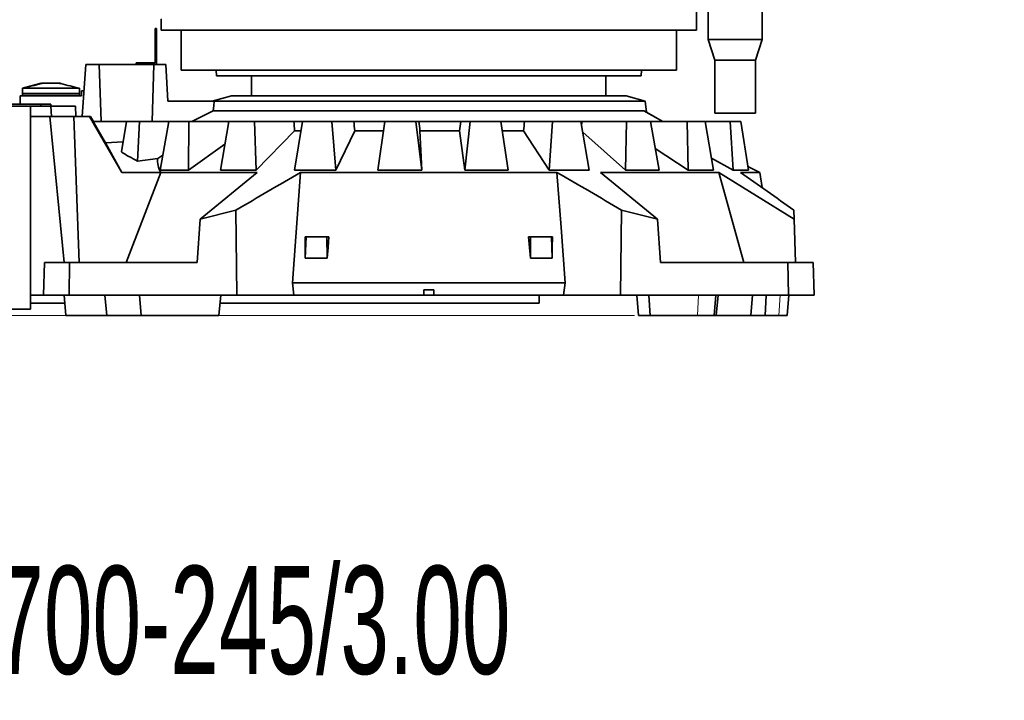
# Model space of a CAD drawing. Header units: millimetres. Extents: x 0 to 11920, y 0 to 8400.
# Tile 41 of 56: x 7494 to 8458, y 4578 to 5245. Entities that reach past the tile are written whole.
import ezdxf

# ---------------------------------------------------------------- set-up
doc = ezdxf.new("R2010")
doc.units = ezdxf.units.MM
doc.header["$LTSCALE"] = 20
doc.layers.add('SVART_TEXT', color=7, linetype='Continuous')
doc.styles.add('SLDTEXTSTYLE0', font='TXT', dxfattribs={"width": 0.605})
doc.dimstyles.new('SLDDIMSTYLE1', dxfattribs={"dimtxt": 70, "dimasz": 70, "dimexe": 0, "dimexo": 0.0625, "dimgap": 17.5, "dimtad": 1, "dimdec": 0, "dimrnd": 1e-09, "dimzin": 12, "dimdsep": 46, "dimtxsty": 'SLDTEXTSTYLE0', "dimsah": 1, "dimcen": 0.09, "dimadec": 0, "dimazin": 3, "dimtfac": 1, "dimtofl": 0, "dimtmove": 0, "dimatfit": 3, "dimfxl": 1, "dimfrac": 2, "dimtolj": 1, "dimtzin": 12, "dimarcsym": 0})

# ---------------------------------------------------------------- blocks, each defined once
blk = doc.blocks.new('_D_6')
at = {"color": 7, "linetype": 'Continuous', "lineweight": 0}
for p, q in [((8029.12, 7276.52), (6852.12, 7276.52)), ((6882.12, 7276.52), (6882.12, 4955.37)), ((8095.62, 4955.37), (6852.12, 4955.37))]:
    blk.add_line(p, q, dxfattribs=at)
at = {"color": 7, "linetype": 'Continuous', "lineweight": 18}
for points in [[(6882.12, 7276.52), (6872.12, 7206.52), (6892.12, 7206.52)], [(6882.12, 4955.37), (6892.12, 5025.37), (6872.12, 5025.37)]]:
    blk.add_solid(points, dxfattribs=at)
at = {"color": 7, "linetype": 'Continuous', "lineweight": 18, "insert": (6791.88, 6009), "char_height": 70, "attachment_point": 1, "rotation": 90, "style": 'SLDTEXTSTYLE0'}
blk.add_mtext('2321', dxfattribs=at)

msp = doc.modelspace()

# ---------------------------------------------------------------- linework, layer by layer
at = {"color": 7, "linetype": 'Continuous', "lineweight": 35}
for p, q in [((8156.12, 5234.77), (8156.12, 5320.77)), ((8167.62, 5320.77), (8167.62, 5225.57)), ((8220.62, 5225.57), (8220.62, 5320.77)), ((7632.12, 5245.12), (7632.12, 5239.77)), ((7626.12, 5236.37), (7627.62, 5236.37)), ((7626.12, 5233.87), (7626.12, 5236.37)), ((7627.62, 5236.37), (7627.62, 5233.87)), ((7632.12, 5239.77), (7632.12, 5234.77)), ((7632.12, 5239.77), (7632.12, 5239.77)), ((7626.12, 5202.87), (7626.12, 5233.87)), ((7627.62, 5233.87), (7626.12, 5233.87)), ((7627.62, 5201.37), (7627.62, 5233.87)), ((8156.12, 5234.77), (7632.12, 5234.77)), ((7651.62, 5234.77), (7651.62, 5195.77)), ((8136.62, 5195.77), (8136.62, 5234.77)), ((8167.62, 5225.57), (8174.12, 5205.57)), ((8220.62, 5225.57), (8167.62, 5225.57)), ((8214.12, 5205.57), (8220.62, 5225.57)), ((7554.75, 5150.37), (7558.18, 5201.37)), ((7571.18, 5201.37), (7558.18, 5201.37)), ((7624.79, 5201.37), (7571.18, 5201.37)), ((7573.17, 5145.37), (7571.18, 5201.37)), ((7607.62, 5201.37), (7607.62, 5202.87)), ((7607.62, 5202.87), (7611.62, 5202.87)), ((7611.62, 5202.87), (7611.62, 5201.37)), ((7611.62, 5202.87), (7626.12, 5202.87)), ((7623.18, 5145.37), (7624.79, 5201.37)), ((7636.52, 5201.37), (7624.79, 5201.37)), ((7638.64, 5165.37), (7636.52, 5201.37)), ((8174.12, 5205.57), (8174.12, 5153.57)), ((8214.12, 5205.57), (8174.12, 5205.57)), ((8214.12, 5153.57), (8214.12, 5205.57)), ((8136.62, 5195.77), (7651.62, 5195.77)), ((7685.89, 5195.77), (7686.12, 5190.27)), ((8102.12, 5190.27), (7686.12, 5190.27)), ((7720.62, 5190.27), (7720.62, 5170.37)), ((8067.62, 5170.37), (8067.62, 5190.27)), ((8102.12, 5190.27), (8102.35, 5195.77)), ((7514.62, 5182.87), (7496.12, 5177.87)), ((7496.12, 5172.87), (7496.12, 5177.87)), ((7496.12, 5177.87), (7552.12, 5177.87)), ((7514.87, 5182.87), (7516.22, 5182.87)), ((7521.94, 5182.87), (7516.22, 5182.87)), ((7521.94, 5182.87), (7526.29, 5182.87)), ((7526.29, 5182.87), (7532.02, 5182.87)), ((7533.37, 5182.87), (7532.02, 5182.87)), ((7552.12, 5172.87), (7552.12, 5177.87)), ((7494.12, 5170.37), (7554.12, 5170.37)), ((7494.12, 5170.37), (7494.12, 5162.37)), ((7496.12, 5172.87), (7552.12, 5172.87)), ((7496.25, 5172.37), (7496.12, 5172.87)), ((7496.12, 5170.37), (7496.12, 5172.37)), ((7552.12, 5172.37), (7496.12, 5172.37)), ((7551.98, 5172.37), (7552.12, 5172.87)), ((7552.12, 5170.37), (7552.12, 5172.37)), ((7554.12, 5170.37), (7554.12, 5175.37)), ((7554.12, 5175.37), (7556.43, 5175.37)), ((7700.89, 5170.37), (7682.12, 5165.37)), ((8087.35, 5170.37), (7700.89, 5170.37)), ((8106.12, 5165.37), (8087.35, 5170.37)), ((7477.12, 5162.37), (7514.12, 5162.37)), ((7477.12, 5160.37), (7514.12, 5160.37)), ((7504.12, 5160.37), (7504.12, 4961.37)), ((7514.12, 5162.37), (7514.12, 5160.37)), ((7514.12, 5162.37), (7524.12, 5162.37)), ((7514.12, 5160.37), (7524.12, 5160.37)), ((7524.12, 5162.37), (7524.12, 5160.37)), ((7524.12, 5160.37), (7524.64, 5150.37)), ((7548.12, 5160.37), (7524.12, 5160.37)), ((7548.12, 5160.37), (7548.64, 5150.37)), ((7638.64, 5165.37), (7684.08, 5165.37)), ((7684.08, 5165.37), (8106.12, 5165.37)), ((8107.46, 5154.41), (8106.12, 5165.37)), ((7504.12, 5150.37), (7523.08, 5150.37)), ((7523.08, 5150.37), (7537.03, 5007.37)), ((7523.08, 5150.37), (7546.63, 5150.37)), ((7546.63, 5150.37), (7551.81, 5007.37)), ((7546.63, 5150.37), (7561.87, 5150.37)), ((7561.87, 5150.37), (7593.59, 5095.37)), ((7561.87, 5150.37), (7562.95, 5150.37)), ((7562.95, 5150.37), (7565.83, 5145.37)), ((7662.1, 5145.37), (7683.02, 5155.99)), ((7683.02, 5155.99), (8104.68, 5155.99)), ((8123.43, 5145.38), (8104.68, 5155.99)), ((8107.46, 5154.41), (8123.43, 5145.38)), ((8214.12, 5153.57), (8174.12, 5153.57)), ((7565.62, 5145.37), (7577.53, 5124.61)), ((7565.62, 5145.37), (7597.95, 5145.37)), ((7593.21, 5115.65), (7597.95, 5145.37)), ((7610.92, 5145.37), (7597.95, 5145.37)), ((7608.96, 5106.61), (7610.92, 5145.37)), ((7639.4, 5145.37), (7610.92, 5145.37)), ((7631.21, 5097.56), (7639.4, 5145.37)), ((7659.14, 5145.37), (7639.4, 5145.37)), ((7658.85, 5097.56), (7659.14, 5145.37)), ((7698.21, 5145.37), (7659.14, 5145.37)), ((7690.01, 5097.56), (7698.21, 5145.37)), ((7723.36, 5145.37), (7698.21, 5145.37)), ((7725.22, 5097.56), (7723.36, 5145.37)), ((7762.03, 5145.37), (7723.36, 5145.37)), ((7762.03, 5145.37), (7770.28, 5145.37)), ((7762.71, 5097.56), (7770.37, 5145.37)), ((7799.23, 5145.37), (7770.37, 5145.37)), ((7803.11, 5097.56), (7799.23, 5145.37)), ((7820.71, 5145.37), (7799.23, 5145.37)), ((7820.71, 5145.37), (7850.94, 5145.37)), ((7844.37, 5097.56), (7850.97, 5145.37)), ((7881.56, 5145.37), (7850.97, 5145.37)), ((7887.19, 5097.56), (7881.56, 5145.37)), ((7884.4, 5145.37), (7881.56, 5145.37)), ((7884.4, 5145.37), (7925.36, 5145.37)), ((7934.5, 5145.37), (7925.36, 5145.37)), ((7929.41, 5097.56), (7934.5, 5145.37)), ((7964.74, 5145.37), (7934.5, 5145.37)), ((7971.75, 5097.56), (7964.74, 5145.37)), ((7964.74, 5145.37), (7987.85, 5145.37)), ((8015.29, 5145.37), (7987.85, 5145.37)), ((8012.06, 5097.56), (8015.29, 5145.37)), ((8043.11, 5145.37), (8015.29, 5145.37)), ((8051.02, 5097.56), (8043.11, 5145.37)), ((8043.12, 5145.37), (8043.95, 5145.37)), ((8087.81, 5145.37), (8043.95, 5145.37)), ((8086.66, 5097.56), (8087.81, 5145.37)), ((8111.33, 5145.37), (8087.81, 5145.37)), ((8119.59, 5097.56), (8111.33, 5145.37)), ((8147.14, 5145.37), (8111.33, 5145.37)), ((8123.43, 5145.38), (8123.45, 5145.37)), ((8148.14, 5097.56), (8147.14, 5145.37)), ((8164.75, 5145.37), (8147.14, 5145.37)), ((8172.8, 5097.56), (8164.75, 5145.37)), ((8189.22, 5145.37), (8164.75, 5145.37)), ((8192.32, 5097.56), (8189.22, 5145.37)), ((8199.72, 5145.37), (8189.22, 5145.37)), ((8207.02, 5097.56), (8199.72, 5145.37)), ((7762.71, 5136.38), (7725.22, 5097.56)), ((7762.71, 5136.38), (7768.85, 5136.38)), ((7821.63, 5136.38), (7803.11, 5097.56)), ((7821.63, 5136.38), (7849.69, 5136.38)), ((7885.48, 5136.38), (7887.19, 5097.56)), ((7885.48, 5136.38), (7924.32, 5136.38)), ((7929.41, 5097.56), (7924.32, 5136.38)), ((7966.08, 5136.38), (7987, 5136.38)), ((8012.06, 5097.56), (7987, 5136.38)), ((8086.66, 5097.56), (8044.82, 5135.07)), ((7577.53, 5124.61), (7594.78, 5125.5)), ((7593.59, 5095.37), (7577.53, 5124.61)), ((7694.4, 5123.16), (7658.85, 5097.56)), ((7633.73, 5112.26), (7628.63, 5109.29)), ((8148.14, 5097.56), (8115.9, 5118.92)), ((7608.96, 5106.61), (7628.63, 5109.29)), ((8192.32, 5097.56), (8170.79, 5109.51)), ((8218.39, 5095.37), (8206.44, 5101.39)), ((7631.68, 5095.37), (7593.59, 5095.37)), ((7631.68, 5095.37), (7597.62, 5007.37)), ((7658.85, 5097.56), (7631.21, 5097.56)), ((7631.68, 5095.37), (7726.04, 5095.37)), ((7670.24, 5049.59), (7726.04, 5095.37)), ((7725.22, 5097.56), (7690.01, 5097.56)), ((7768.6, 5095.37), (7760.72, 4987.37)), ((7762.71, 5097.56), (7803.11, 5097.56)), ((7768.6, 5095.37), (8019.64, 5095.37)), ((7887.19, 5097.56), (7844.37, 5097.56)), ((7971.75, 5097.56), (7929.41, 5097.56)), ((8051.02, 5097.56), (8012.06, 5097.56)), ((8062.19, 5095.37), (8178.2, 5095.37)), ((8062.19, 5095.37), (8118, 5049.59)), ((8119.59, 5097.56), (8086.66, 5097.56)), ((8172.8, 5097.56), (8148.14, 5097.56)), ((8251.75, 5049.57), (8178.2, 5095.37)), ((8202.55, 5007.37), (8178.2, 5095.37)), ((8192.32, 5097.56), (8207.02, 5097.56)), ((8199.43, 5095.37), (8218.39, 5095.37)), ((8220.48, 5080.59), (8218.39, 5095.37)), ((7705.25, 5058.44), (7670.24, 5049.59)), ((7706.26, 4975.37), (7705.25, 5058.44)), ((8081.97, 4975.37), (8082.98, 5058.44)), ((8118, 5049.59), (8082.98, 5058.44)), ((8251.44, 5058.44), (8251.75, 5049.57)), ((7670.24, 5049.59), (7667.34, 5007.37)), ((8118, 5049.59), (8120.9, 5007.37)), ((8251.75, 5049.57), (8253.22, 5007.37)), ((7773.07, 5032.37), (7774.02, 5032.37)), ((7773.22, 5011.42), (7774.02, 5032.37)), ((7774.02, 5032.37), (7794.41, 5032.37)), ((7794.5, 5011.42), (7794.41, 5032.37)), ((7794.41, 5032.37), (7796.35, 5032.37)), ((7991.89, 5032.37), (7993.83, 5032.37)), ((7993.74, 5011.42), (7993.83, 5032.37)), ((7993.83, 5032.37), (8014.22, 5032.37)), ((8015.02, 5011.42), (8014.22, 5032.37)), ((8014.22, 5032.37), (8015.17, 5032.37)), ((7516.7, 4975.37), (7517.82, 5007.37)), ((7517.82, 5007.37), (7542.41, 5007.37)), ((7542.41, 5007.37), (7541.94, 4975.37)), ((7542.41, 5007.37), (7667.34, 5007.37)), ((7794.5, 5011.42), (7773.22, 5011.42)), ((8015.02, 5011.42), (7993.74, 5011.42)), ((8120.9, 5007.37), (8245.83, 5007.37)), ((8246.29, 4975.37), (8245.83, 5007.37)), ((8245.83, 5007.37), (8270.42, 5007.37)), ((8270.42, 5007.37), (8271.54, 4975.37)), ((7760.72, 4987.37), (7762.1, 4975.37)), ((7760.72, 4987.37), (8027.52, 4987.37)), ((8027.52, 4987.37), (8026.14, 4975.37)), ((7504.12, 4975.37), (7516.7, 4975.37)), ((7541.94, 4975.37), (7516.7, 4975.37)), ((7537.03, 4975.37), (7538.78, 4955.37)), ((7706.26, 4975.37), (7541.94, 4975.37)), ((7578.71, 4955.37), (7577.05, 4975.37)), ((7610.86, 4975.37), (7612.61, 4955.37)), ((7688.61, 4955.37), (7690.36, 4975.37)), ((7762.1, 4975.37), (7706.26, 4975.37)), ((7762.1, 4975.37), (7889.12, 4975.37)), ((7889.12, 4980.37), (7899.12, 4980.37)), ((7889.12, 4980.37), (7889.12, 4975.37)), ((7899.12, 4975.37), (7889.12, 4975.37)), ((7899.12, 4980.37), (7899.12, 4975.37)), ((7899.12, 4975.37), (8026.14, 4975.37)), ((8002.12, 4975.37), (8002.12, 4967.27)), ((8026.14, 4975.37), (8081.97, 4975.37)), ((8246.29, 4975.37), (8081.97, 4975.37)), ((8097.87, 4975.37), (8099.62, 4955.37)), ((8109.64, 4975.37), (8110.75, 4955.37)), ((8173.68, 4955.37), (8175.18, 4975.37)), ((8175.62, 4955.37), (8177.37, 4975.37)), ((8211.18, 4975.37), (8209.53, 4955.37)), ((8224.49, 4975.37), (8223.47, 4955.37)), ((8245.01, 4955.37), (8246.76, 4975.37)), ((8271.54, 4975.37), (8246.29, 4975.37)), ((7537.74, 4967.27), (7504.12, 4967.27)), ((8002.12, 4967.27), (7689.65, 4967.27)), ((7474.96, 4961.37), (7502.36, 4961.37)), ((7502.36, 4961.37), (7504.12, 4961.37)), ((7578.71, 4955.37), (7538.78, 4955.37)), ((7612.66, 4955.37), (7578.71, 4955.37)), ((7688.61, 4955.37), (7612.61, 4955.37)), ((8110.75, 4955.37), (8099.62, 4955.37)), ((8110.75, 4955.37), (8157.25, 4955.37)), ((8157.25, 4955.37), (8173.68, 4955.37)), ((8175.62, 4955.37), (8173.68, 4955.37)), ((8209.53, 4955.37), (8175.57, 4955.37)), ((8223.47, 4955.37), (8209.53, 4955.37)), ((8223.47, 4955.37), (8236.73, 4955.37)), ((8236.73, 4955.37), (8245.01, 4955.37))]:
    msp.add_line(p, q, dxfattribs=at)
at = {"color": 8, "linetype": 'Continuous', "lineweight": 18}
for p, q in [((8110.75, 4955.37), (8109.78, 4975.37)), ((8157.25, 4955.37), (8158.32, 4975.37)), ((8236.73, 4955.37), (8238.12, 4975.37))]:
    msp.add_line(p, q, dxfattribs=at)
at = {"color": 7, "linetype": 'Continuous', "lineweight": 35, "flags": 128}
for points in [[(7683.02, 5155.99), (7683.56, 5160.8), (7684.08, 5165.37)], [(8027.52, 4987.37), (8023.58, 5041.43), (8019.64, 5095.37)], [(7773.22, 5011.42), (7773.14, 5021.89), (7773.07, 5032.37)], [(7796.35, 5032.37), (7795.42, 5021.89), (7794.5, 5011.42)], [(7993.74, 5011.42), (7992.81, 5021.89), (7991.89, 5032.37)], [(8015.17, 5032.37), (8015.09, 5021.89), (8015.02, 5011.42)]]:
    msp.add_lwpolyline(points, dxfattribs=at)
at = {"color": 7, "linetype": 'Continuous', "lineweight": 35}
for centre, major_axis, ratio, start_param, end_param in [((7894.12, 5222.07), (261.99, -23.1), 0.087151, 3.103458, 3.143573), ((8003.38, 4093.19), (-256.87, 2465.08), 0.058617, 1.123707, 1.127735), ((8017.5, 4093.19), (-289.37, 2465.11), 0.03248, 1.126002, 1.13003), ((8023.21, 4093.19), (-302.45, 2465.13), 0.004295, 1.129288, 1.133316), ((7765.96, 4093.19), (300.32, 2465.12), 0.013808, 5.151025, 5.155052), ((7774.55, 4093.19), (280.63, 2465.1), 0.041507, 5.154068, 5.158096), ((7791.28, 4093.19), (242.01, 2465.07), 0.066572, 5.158288, 5.159906), ((7894.12, 5142.92), (320.15, 0), 0.249445, 3.490024, 3.613491), ((7894.12, 5107.12), (265.6, 0), 0.287914, 3.11327, 3.295866)]:
    msp.add_ellipse(centre, major_axis=major_axis, ratio=ratio, start_param=start_param, end_param=end_param, dxfattribs=at)
for points, knots in [([(7496.12, 5177.87), (7499.17, 5178.65), (7505.29, 5180.2), (7511.98, 5181.93), (7515.63, 5182.74), (7516.22, 5182.87)], [0, 0, 0, 0, 0.456487, 0.912979, 1, 1, 1, 1]), ([(7552.12, 5177.87), (7549.06, 5178.65), (7542.95, 5180.2), (7536.26, 5181.93), (7532.6, 5182.74), (7532.02, 5182.87)], [0, 0, 0, 0, 0.4564872, 0.9129789, 1, 1, 1, 1]), ([(7768.6, 5095.37), (7758.01, 5089.3), (7736.83, 5077.17), (7715.78, 5064.68), (7705.25, 5058.44)], [0, 0, 0, 0, 0.49998, 1, 1, 1, 1]), ([(8082.98, 5058.44), (8072.46, 5064.68), (8051.41, 5077.17), (8030.23, 5089.3), (8019.64, 5095.37)], [0, 0, 0, 0, 0.499983, 1, 1, 1, 1]), ([(8199.43, 5095.37), (8208.12, 5089.3), (8225.5, 5077.17), (8242.79, 5064.68), (8251.44, 5058.44)], [0, 0, 0, 0, 0.49998, 1, 1, 1, 1])]:
    msp.add_open_spline(points, degree=3, knots=knots, dxfattribs=at)

# ---------------------------------------------------------------- texts
at = {"layer": 'SVART_TEXT', "insert": (7255.39, 4710.03), "char_height": 105.8333, "attachment_point": 1, "style": 'SLDTEXTSTYLE0'}
msp.add_mtext('IRB 6700-245/3.00', dxfattribs=at)

# ---------------------------------------------------------------- dimensions: what is measured, and where the dimension line sits
at = {"color": 7, "linetype": 'Continuous', "lineweight": 18}
dim = msp.add_linear_dim(base=(6882.12, 4955.37), p1=(8033.12, 7276.52), p2=(8099.62, 4955.37), angle=90, dimstyle='SLDDIMSTYLE1', dxfattribs=at)
dim.commit()
dim.dimension.update_dxf_attribs({"geometry": '_D_6', "text_midpoint": (6882.12, 6115.94), "dimtype": 160})

doc.saveas('drawing.dxf')
